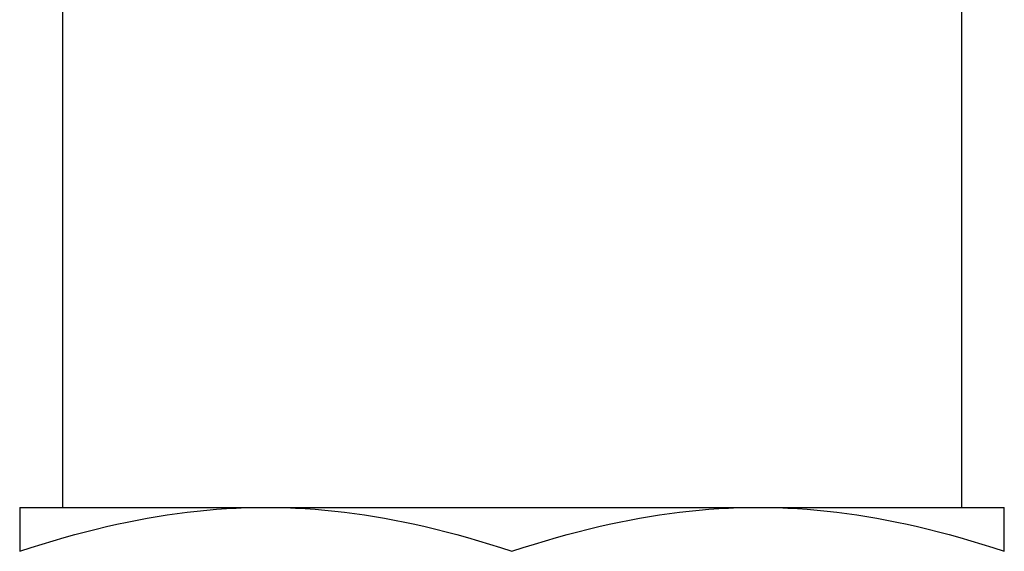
# Model space of a CAD drawing. Header units: millimetres. Extents: x 91 to 3811, y 2 to 387.
# Tile 9 of 15: x 448 to 470, y 267 to 279. Entities that reach past the tile are written whole.
import ezdxf

# ---------------------------------------------------------------- set-up
doc = ezdxf.new("R2010")
doc.units = ezdxf.units.MM
doc.layers.add('DETAIL', color=2, linetype='Continuous')

msp = doc.modelspace()

# ---------------------------------------------------------------- linework, layer by layer
at = {"layer": 'DETAIL'}
for p, q in [((448.696, 279.658), (448.696, 267.845)), ((468.696, 279.018), (468.696, 267.845)), ((447.746, 267.845), (453.221, 267.845)), ((447.746, 267.845), (447.746, 266.867)), ((453.221, 267.845), (464.171, 267.845)), ((464.171, 267.845), (469.646, 267.845)), ((469.646, 266.867), (469.646, 267.845))]:
    msp.add_line(p, q, dxfattribs=at)
at = {"layer": 'DETAIL', "flags": 128}
for points in [[(447.746, 266.867), (447.998, 266.949), (448.247, 267.027), (448.492, 267.102), (448.734, 267.172), (448.973, 267.239), (449.21, 267.302), (449.444, 267.361), (449.676, 267.417), (449.905, 267.469), (450.133, 267.518), (450.359, 267.563), (450.584, 267.605), (450.807, 267.643), (451.029, 267.678), (451.25, 267.709), (451.47, 267.738), (451.69, 267.763), (451.909, 267.784), (452.127, 267.803), (452.346, 267.818), (452.564, 267.829), (452.783, 267.838), (453.002, 267.843), (453.221, 267.845)], [(453.221, 267.845), (453.441, 267.843), (453.66, 267.838), (453.878, 267.829), (454.097, 267.818), (454.315, 267.803), (454.534, 267.784), (454.753, 267.763), (454.972, 267.738), (455.192, 267.709), (455.413, 267.678), (455.635, 267.643), (455.859, 267.605), (456.083, 267.563), (456.309, 267.518), (456.537, 267.469), (456.767, 267.417), (456.999, 267.361), (457.233, 267.302), (457.469, 267.239), (457.709, 267.172), (457.951, 267.102), (458.196, 267.027), (458.444, 266.949), (458.696, 266.867)], [(458.696, 266.867), (458.948, 266.949), (459.197, 267.027), (459.442, 267.102), (459.684, 267.172), (459.923, 267.239), (460.16, 267.302), (460.394, 267.361), (460.626, 267.417), (460.855, 267.469), (461.083, 267.518), (461.309, 267.563), (461.534, 267.605), (461.757, 267.643), (461.979, 267.678), (462.2, 267.709), (462.42, 267.738), (462.64, 267.763), (462.859, 267.784), (463.077, 267.803), (463.296, 267.818), (463.514, 267.829), (463.733, 267.838), (463.952, 267.843), (464.171, 267.845)], [(464.171, 267.845), (464.391, 267.843), (464.61, 267.838), (464.828, 267.829), (465.047, 267.818), (465.265, 267.803), (465.484, 267.784), (465.703, 267.763), (465.922, 267.738), (466.142, 267.709), (466.363, 267.678), (466.585, 267.643), (466.809, 267.605), (467.033, 267.563), (467.259, 267.518), (467.487, 267.469), (467.717, 267.417), (467.949, 267.361), (468.183, 267.302), (468.419, 267.239), (468.659, 267.172), (468.901, 267.102), (469.146, 267.027), (469.394, 266.949), (469.646, 266.867)]]:
    msp.add_lwpolyline(points, dxfattribs=at)

doc.saveas('drawing.dxf')
